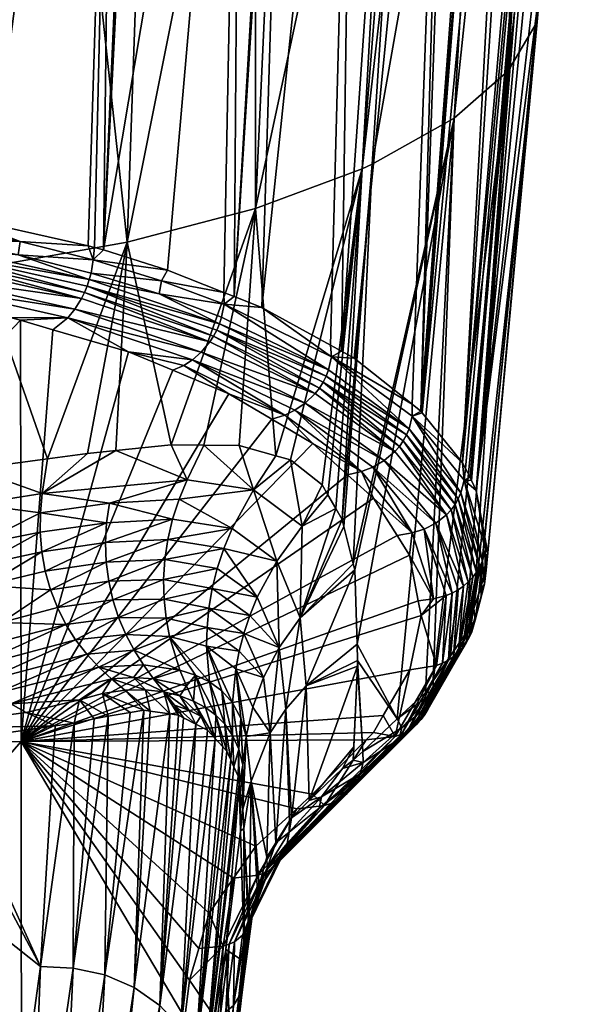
# Model space of a CAD drawing. Extents: x -0.11 to 0.11, y -0.2 to 0.019.
# Tile 39 of 162: x 0.01 to 0.024, y -0.174 to -0.149. Entities that reach past the tile are written whole.
import ezdxf

# ---------------------------------------------------------------- set-up
doc = ezdxf.new("R2010")
doc.units = 0
doc.layers.add('mesh', color=7, linetype='CONTINUOUS')

msp = doc.modelspace()

# ---------------------------------------------------------------- meshes
at = {"layer": 'mesh'}
mesh = msp.add_polyface(dxfattribs=at)
corners = [(0.017981, -0.157479, 0.041114), (0.020639, -0.134069, 0.032504), (0.018295, -0.157651, 0.040716), (0.019733, -0.158796, 0.038062), (0.019948, -0.158967, 0.037665), (0.021952, -0.133786, 0.029597), (0.019983, -0.159011, 0.037564), (0.022413, -0.133687, 0.028578), (0.02098, -0.160254, 0.034705), (0.023505, -0.133309, 0.024703), (0.021054, -0.16039, 0.034396), (0.021173, -0.160609, 0.0339), (0.021209, -0.160688, 0.033722), (0.023539, -0.133297, 0.02458), (0.022898, -0.148489, 0.02494), (0.021322, -0.160942, 0.033151), (0.023457, -0.142421, 0.022851), (0.022834, -0.149299, 0.022605), (0.021609, -0.162484, 0.029759), (0.015842, -0.153936, 0.00914), (0.019369, -0.137477, 0.005995), (0.016559, -0.138501, 0.003024), (0.018488, -0.152952, 0.011998), (0.020778, -0.151694, 0.015651), (0.021691, -0.136149, 0.009854), (0.018739, -0.152838, 0.012328), (0.01971, -0.137138, 0.006334), (0.019659, -0.137021, 0.006331), (0.015789, -0.13843, 0.002237), (0.022445, -0.135465, 0.011193), (0.019588, -0.136917, 0.006348), (0.015731, -0.138321, 0.002269), (0.016723, -0.134294, 0.003512), (0.014852, -0.137826, 0.003358), (0.018432, -0.136511, 0.007179), (0.018312, -0.134414, 0.036069), (0.019605, -0.134223, 0.034088), (0.017706, -0.157328, 0.041464), (0.016003, -0.156395, 0.043625), (0.016671, -0.134589, 0.037879), (0.020845, -0.134025, 0.032048), (0.021837, -0.133811, 0.029851), (0.022687, -0.133592, 0.027605), (0.023336, -0.133368, 0.025302), (0.023754, -0.133139, 0.022955), (0.02407, -0.132906, 0.020568), (0.024093, -0.133139, 0.018594), (0.023957, -0.133657, 0.017091), (0.024107, -0.132915, 0.019578), (0.023913, -0.133828, 0.016593), (0.02212, -0.150514, 0.019078), (0.019737, -0.137343, 0.006384), (0.022477, -0.135668, 0.01125), (0.023062, -0.134918, 0.013428), (0.015851, -0.138758, 0.002275), (0.015829, -0.138551, 0.00223), (0.022388, -0.135352, 0.011177), (0.019399, -0.136774, 0.006438), (0.015579, -0.138165, 0.002398), (0.022206, -0.135177, 0.011192), (0.022092, -0.135127, 0.011221), (0.020941, -0.134954, 0.0117)]
mesh.append_faces([[corners[k] for k in face] for face in [(0, 1, 2, 2), (3, 1, 4, 4), (3, 2, 1, 1), (5, 6, 4, 4), (7, 6, 5, 5), (7, 8, 6, 6), (8, 9, 10, 10), (9, 11, 10, 10), (9, 12, 11, 11), (13, 12, 9, 9), (14, 15, 16, 16), (17, 18, 14, 14), (16, 17, 14, 14), (19, 20, 21, 21), (22, 20, 19, 19), (23, 24, 25, 25), (26, 27, 28, 28), (29, 27, 26, 26), (27, 30, 31, 31), (32, 33, 34, 34), (0, 35, 36, 36), (37, 35, 0, 0), (38, 35, 37, 37), (38, 39, 35, 35), (0, 36, 1, 1), (4, 40, 41, 41), (4, 1, 40, 40), (5, 4, 41, 41), (42, 8, 7, 7), (8, 43, 9, 9), (42, 43, 8, 8), (44, 15, 13, 13), (44, 45, 15, 15), (16, 15, 45, 45), (46, 47, 17, 17), (16, 46, 17, 17), (48, 46, 16, 16), (17, 49, 50, 50), (47, 49, 17, 17), (22, 51, 20, 20), (25, 51, 22, 22), (25, 24, 51, 51), (23, 52, 24, 24), (50, 52, 23, 23), (50, 53, 52, 52), (49, 53, 50, 50), (51, 21, 20, 20), (54, 21, 51, 51), (24, 52, 51, 51), (51, 26, 55, 55), (52, 26, 51, 51), (52, 29, 26, 26), (29, 56, 27, 27), (56, 30, 27, 27), (30, 57, 58, 58), (56, 57, 30, 30), (56, 59, 57, 57), (59, 60, 57, 57), (34, 60, 61, 61), (34, 57, 60, 60), (33, 57, 34, 34), (33, 58, 57, 57)]])
mesh = msp.add_polyface(dxfattribs=at)
corners = [(0.020585, -0.16154, 0.034695), (0.0193, -0.159973, 0.038299), (0.019415, -0.159844, 0.038297), (0.017727, -0.15762, 0.041583), (0.018295, -0.157651, 0.040716), (0.019733, -0.158796, 0.038062), (0.017981, -0.157479, 0.041114), (0.019948, -0.158967, 0.037665), (0.01973, -0.159091, 0.03816), (0.019983, -0.159011, 0.037564), (0.021022, -0.160686, 0.034486), (0.021209, -0.160688, 0.033722), (0.021322, -0.160942, 0.033151), (0.021173, -0.160609, 0.0339), (0.021054, -0.16039, 0.034396), (0.02098, -0.160254, 0.034705), (0.020879, -0.161143, 0.034611), (0.019594, -0.15956, 0.038265), (0.019656, -0.159407, 0.038236), (0.017432, -0.158395, 0.041671), (0.017526, -0.15825, 0.041678), (0.020942, -0.160995, 0.034573), (0.021412, -0.162829, 0.03085), (0.020798, -0.161285, 0.034644), (0.020699, -0.161418, 0.034672), (0.019514, -0.159706, 0.038286), (0.021558, -0.162383, 0.030702), (0.021476, -0.162685, 0.030802), (0.018479, -0.160467, 0.038192), (0.018773, -0.161129, 0.036764), (0.018125, -0.160547, 0.038095), (0.019732, -0.161995, 0.034715), (0.01936, -0.162058, 0.034673), (0.01876, -0.160359, 0.038247), (0.020033, -0.1619, 0.034729), (0.020321, -0.161748, 0.034722), (0.019038, -0.160194, 0.038284), (0.016822, -0.158947, 0.041504), (0.017076, -0.158767, 0.041588), (0.017601, -0.158099, 0.041671), (0.017658, -0.157942, 0.041651), (0.023539, -0.133297, 0.02458), (0.022898, -0.148489, 0.02494), (0.021537, -0.1621, 0.030604), (0.021609, -0.162484, 0.029759), (0.018488, -0.152952, 0.011998), (0.017999, -0.161662, 0.015784), (0.018739, -0.152838, 0.012328), (0.017841, -0.16139, 0.015402), (0.017643, -0.161049, 0.014925), (0.020778, -0.151694, 0.015651), (0.018306, -0.162913, 0.016969), (0.018367, -0.16476, 0.018115), (0.018268, -0.162758, 0.016822), (0.01804, -0.161832, 0.015944), (0.020255, -0.16567, 0.023277), (0.02212, -0.150514, 0.019078), (0.019362, -0.166614, 0.021491), (0.020062, -0.165954, 0.022721), (0.021064, -0.164481, 0.025607), (0.021263, -0.163874, 0.02686), (0.020682, -0.165043, 0.024505), (0.021389, -0.163488, 0.027657), (0.022834, -0.149299, 0.022605), (0.021574, -0.162922, 0.028826)]
mesh.append_faces([[corners[k] for k in face] for face in [(0, 1, 2, 2), (3, 4, 5, 5), (3, 6, 4, 4), (7, 8, 5, 5), (7, 9, 8, 8), (10, 11, 12, 12), (10, 13, 11, 11), (10, 14, 13, 13), (15, 14, 10, 10), (16, 17, 18, 18), (19, 2, 1, 1), (19, 20, 2, 2), (8, 3, 5, 5), (8, 18, 3, 3), (21, 18, 8, 8), (21, 16, 18, 18), (22, 16, 21, 21), (8, 10, 21, 21), (8, 15, 10, 10), (9, 15, 8, 8), (23, 24, 25, 25), (26, 10, 12, 12), (26, 27, 10, 10), (23, 17, 16, 16), (25, 17, 23, 23), (28, 29, 30, 30), (31, 29, 28, 28), (31, 32, 29, 29), (33, 31, 28, 28), (34, 31, 33, 33), (33, 35, 34, 34), (33, 36, 35, 35), (37, 36, 33, 33), (1, 36, 38, 38), (0, 36, 1, 1), (0, 35, 36, 36), (2, 24, 0, 0), (2, 25, 24, 24), (20, 25, 2, 2), (20, 17, 25, 25), (39, 18, 17, 17), (40, 18, 39, 39), (40, 3, 18, 18), (41, 12, 11, 11), (42, 43, 12, 12), (44, 43, 42, 42), (45, 46, 47, 47), (45, 48, 46, 46), (49, 48, 45, 45), (50, 51, 52, 52), (50, 53, 51, 51), (47, 53, 50, 50), (47, 54, 53, 53), (46, 54, 47, 47), (50, 55, 56, 56), (57, 58, 50, 50), (56, 59, 60, 60), (56, 61, 59, 59), (55, 61, 56, 56), (60, 62, 63, 63), (63, 64, 44, 44), (62, 64, 63, 63), (63, 56, 60, 60)]])
mesh = msp.add_polyface(dxfattribs=at)
corners = [(0.015469, -0.134717, 0.039204), (0.015311, -0.15612, 0.044258), (0.015053, -0.156018, 0.044493), (0.001336, -0.135327, 0.045545), (0.001292, -0.153405, 0.050398), (-0.0002, -0.14434, 0.048096), (0.011843, -0.154902, 0.047043), (0.011692, -0.15486, 0.047139), (0.012305, -0.13496, 0.041719), (0.013662, -0.155466, 0.045765), (0.016578, -0.134599, 0.037981), (0.000742, -0.156031, 0.003056), (0.005252, -0.140514, -0.002824), (0.000776, -0.14069, -0.003335), (0.004999, -0.155844, 0.003597), (0.00558, -0.140291, -0.002824), (-0.0002, -0.140392, -0.003462), (-0.0002, -0.140518, -0.003484), (0.005565, -0.140166, -0.002804), (0.011027, -0.139622, -0.000882), (0.010999, -0.139499, -0.000867), (0.015829, -0.138551, 0.00223), (0.005544, -0.14005, -0.002754), (0.010958, -0.139386, -0.000824), (0.015789, -0.13843, 0.002237), (0.004027, -0.153586, 0.050004), (0.004017, -0.153864, 0.050133), (0.004994, -0.15365, 0.049864), (0.003991, -0.154194, 0.05017), (-0.0002, -0.153864, 0.050541), (-0.0002, -0.153689, 0.050507), (0.00439, -0.135279, 0.045051), (0.005086, -0.135268, 0.044939), (0.008791, -0.135146, 0.043662), (0.012066, -0.154965, 0.046902), (0.012956, -0.13491, 0.041202), (0.008104, -0.154077, 0.048902), (0.008296, -0.154104, 0.048843), (0.008972, -0.135136, 0.043561), (0.013099, -0.134899, 0.041088), (0.016671, -0.134589, 0.037879), (0.016003, -0.156395, 0.043625), (0.015842, -0.153936, 0.00914), (0.016559, -0.138501, 0.003024), (0.015851, -0.138758, 0.002275), (0.012658, -0.154768, 0.006722), (0.013197, -0.139351, 0.000555), (0.011043, -0.139831, -0.000841), (0.009011, -0.155415, 0.004844), (0.005588, -0.140501, -0.002786), (0.009416, -0.140031, -0.001421), (-0.0002, -0.140728, -0.003447), (-0.0002, -0.140276, -0.003409), (0.00549, -0.139878, -0.002577), (0.010852, -0.13922, -0.000665), (-0.0002, -0.140102, -0.003226), (0.00536, -0.139448, -0.001352), (0, -0.13966, -0.001968)]
mesh.append_faces([[corners[k] for k in face] for face in [(0, 1, 2, 2), (3, 4, 5, 5), (6, 7, 8, 8), (2, 9, 0, 0), (0, 10, 1, 1), (11, 12, 13, 13), (14, 12, 11, 11), (15, 16, 17, 17), (15, 18, 16, 16), (19, 18, 15, 15), (19, 20, 18, 18), (21, 20, 19, 19), (20, 22, 18, 18), (20, 23, 22, 22), (24, 23, 20, 20), (4, 25, 26, 26), (26, 25, 27, 27), (28, 29, 30, 30), (30, 4, 26, 26), (31, 4, 3, 3), (31, 25, 4, 4), (32, 25, 31, 31), (32, 33, 25, 25), (8, 34, 6, 6), (8, 35, 34, 34), (33, 27, 25, 25), (33, 36, 27, 27), (33, 37, 36, 36), (38, 37, 33, 33), (8, 37, 38, 38), (8, 7, 37, 37), (39, 34, 35, 35), (0, 34, 39, 39), (0, 9, 34, 34), (1, 40, 41, 41), (1, 10, 40, 40), (42, 43, 44, 44), (45, 44, 46, 46), (45, 42, 44, 44), (45, 47, 48, 48), (46, 47, 45, 45), (14, 49, 12, 12), (48, 49, 14, 14), (48, 50, 49, 49), (47, 50, 48, 48), (13, 49, 51, 51), (12, 49, 13, 13), (49, 50, 47, 47), (49, 17, 51, 51), (49, 15, 17, 17), (47, 15, 49, 49), (47, 19, 15, 15), (44, 19, 47, 47), (18, 52, 16, 16), (18, 22, 52, 52), (22, 53, 52, 52), (23, 53, 22, 22), (23, 54, 53, 53), (53, 55, 52, 52), (56, 53, 54, 54), (57, 53, 56, 56), (57, 55, 53, 53)]])
mesh = msp.add_polyface(dxfattribs=at)
corners = [(0.010028, -0.167175, 0.02554), (0.019884, -0.163682, 0.031102), (0.019953, -0.164046, 0.030311), (0.019669, -0.162547, 0.033572), (0.01936, -0.162058, 0.034673), (0.018773, -0.161129, 0.036764), (0.018125, -0.160547, 0.038095), (0.017263, -0.159773, 0.039868), (0.019732, -0.161995, 0.034715), (0.020265, -0.163633, 0.031097), (0.019362, -0.166614, 0.021491), (0.018367, -0.16476, 0.018115), (0.01838, -0.165159, 0.018362), (0.020778, -0.151694, 0.015651), (0.017105, -0.165795, 0.016328), (0.018374, -0.165306, 0.018435), (0.018306, -0.162913, 0.016969), (0.016955, -0.164105, 0.015265), (0.01804, -0.161832, 0.015944), (0.017999, -0.161662, 0.015784), (0.018268, -0.162758, 0.016822), (0.01527, -0.166211, 0.010647), (0.015353, -0.165368, 0.011525), (0.01463, -0.164806, 0.01051), (0.015551, -0.16449, 0.012354), (0.015436, -0.164933, 0.011947), (0.016046, -0.165584, 0.013435), (0.01464, -0.164341, 0.010835), (0.014685, -0.163863, 0.011141), (0.013623, -0.16411, 0.009769), (0.013573, -0.16364, 0.009988), (0.0147, -0.165689, 0.009814), (0.015008, -0.165913, 0.010233), (0.013709, -0.164562, 0.009527), (0.014352, -0.165523, 0.009397), (0.013308, -0.165613, 0.007942), (0.014128, -0.165794, 0.008699), (0.013966, -0.165402, 0.008987), (0.016594, -0.16637, 0.015326), (0.016434, -0.164839, 0.014379), (0.016374, -0.162692, 0.013802), (0.013665, -0.162153, 0.010469), (0.015262, -0.161885, 0.012123), (0.013784, -0.161651, 0.010566), (0.015056, -0.16238, 0.011917), (0.015887, -0.16359, 0.013118), (0.015701, -0.164041, 0.012745), (0.013561, -0.163153, 0.010179), (0.014891, -0.162878, 0.011684), (0.013591, -0.162656, 0.01034), (0.014768, -0.163374, 0.011425), (0.015791, -0.160921, 0.012458), (0.017002, -0.161823, 0.014404), (0.017841, -0.16139, 0.015402), (0.016204, -0.166961, 0.01428), (0.019675, -0.16539, 0.027509)]
mesh.append_faces([[corners[k] for k in face] for face in [(0, 1, 2, 2), (0, 3, 1, 1), (4, 3, 0, 0), (0, 5, 4, 4), (0, 6, 5, 5), (7, 6, 0, 0), (8, 3, 4, 4), (9, 3, 8, 8), (10, 11, 12, 12), (13, 11, 10, 10), (12, 14, 15, 15), (14, 16, 17, 17), (14, 11, 16, 16), (12, 11, 14, 14), (17, 18, 19, 19), (17, 20, 18, 18), (16, 20, 17, 17), (21, 22, 23, 23), (24, 25, 26, 26), (24, 27, 25, 25), (28, 27, 24, 24), (28, 29, 27, 27), (30, 29, 28, 28), (23, 31, 32, 32), (33, 31, 23, 23), (33, 34, 31, 31), (35, 36, 37, 37), (34, 37, 36, 36), (33, 37, 34, 34), (25, 22, 26, 26), (25, 23, 22, 22), (27, 23, 25, 25), (27, 33, 23, 23), (29, 33, 27, 27), (17, 38, 14, 14), (17, 39, 38, 38), (40, 39, 17, 17), (41, 42, 43, 43), (44, 42, 41, 41), (44, 40, 42, 42), (45, 40, 44, 44), (45, 39, 40, 40), (46, 39, 45, 45), (47, 48, 49, 49), (50, 48, 47, 47), (45, 50, 46, 46), (45, 48, 50, 50), (44, 48, 45, 45), (44, 49, 48, 48), (41, 49, 44, 44), (40, 51, 42, 42), (17, 52, 40, 40), (17, 53, 52, 52), (19, 53, 17, 17), (30, 50, 47, 47), (28, 50, 30, 30), (28, 46, 50, 50), (24, 46, 28, 28), (24, 39, 46, 46), (26, 39, 24, 24), (26, 54, 39, 39), (0, 2, 55, 55)]])
mesh = msp.add_polyface(dxfattribs=at)
corners = [(0.021322, -0.160942, 0.033151), (0.021537, -0.1621, 0.030604), (0.021558, -0.162383, 0.030702), (0.021295, -0.164157, 0.026957), (0.021263, -0.163874, 0.02686), (0.021064, -0.164481, 0.025607), (0.021389, -0.163488, 0.027657), (0.021528, -0.163263, 0.028815), (0.021574, -0.162922, 0.028826), (0.021609, -0.162484, 0.029759), (0.020682, -0.165043, 0.024505), (0.020255, -0.16567, 0.023277), (0.020261, -0.165951, 0.023388), (0.021151, -0.164591, 0.027127), (0.021214, -0.164451, 0.027072), (0.020123, -0.166376, 0.023581), (0.021445, -0.163561, 0.028922), (0.021412, -0.162829, 0.03085), (0.021476, -0.162685, 0.030802), (0.020942, -0.160995, 0.034573), (0.021022, -0.160686, 0.034486), (0.020798, -0.161285, 0.034644), (0.021237, -0.163094, 0.030936), (0.020699, -0.161418, 0.034672), (0.021333, -0.162966, 0.030894), (0.020984, -0.164848, 0.027231), (0.021075, -0.164724, 0.02718), (0.01996, -0.166627, 0.023697), (0.020048, -0.166506, 0.023641), (0.021128, -0.163211, 0.030973), (0.02088, -0.164962, 0.027278), (0.019859, -0.166737, 0.023749), (0.020184, -0.166239, 0.023518), (0.020879, -0.161143, 0.034611), (0.020265, -0.163633, 0.031097), (0.019884, -0.163682, 0.031102), (0.019669, -0.162547, 0.033572), (0.019953, -0.164046, 0.030311), (0.020033, -0.1619, 0.034729), (0.019732, -0.161995, 0.034715), (0.020579, -0.16355, 0.031076), (0.020338, -0.165283, 0.027426), (0.02049, -0.165225, 0.027396), (0.020729, -0.163486, 0.031058), (0.020321, -0.161748, 0.034722), (0.020633, -0.165151, 0.027361), (0.020872, -0.163409, 0.031034), (0.021005, -0.163316, 0.031006), (0.020585, -0.16154, 0.034695), (0.020763, -0.165063, 0.027321), (0.019743, -0.166836, 0.023798), (0.020778, -0.151694, 0.015651), (0.020062, -0.165954, 0.022721), (0.019675, -0.16539, 0.027509)]
mesh.append_faces([[corners[k] for k in face] for face in [(0, 1, 2, 2), (3, 4, 5, 5), (3, 6, 4, 4), (7, 6, 3, 3), (7, 8, 6, 6), (2, 8, 7, 7), (2, 9, 8, 8), (1, 9, 2, 2), (10, 11, 12, 12), (13, 14, 15, 15), (13, 16, 14, 14), (17, 16, 13, 13), (17, 18, 16, 16), (19, 18, 17, 17), (19, 20, 18, 18), (21, 22, 23, 23), (24, 22, 21, 21), (24, 25, 22, 22), (26, 25, 24, 24), (26, 27, 25, 25), (28, 27, 26, 26), (22, 29, 23, 23), (22, 30, 29, 29), (25, 30, 22, 22), (25, 31, 30, 30), (3, 12, 32, 32), (3, 10, 12, 12), (5, 10, 3, 3), (7, 18, 2, 2), (7, 16, 18, 18), (3, 16, 7, 7), (3, 14, 16, 16), (32, 14, 3, 3), (32, 15, 14, 14), (26, 13, 28, 28), (26, 17, 13, 13), (24, 17, 26, 26), (24, 33, 17, 17), (21, 33, 24, 24), (34, 35, 36, 36), (37, 35, 34, 34), (38, 34, 39, 39), (40, 34, 38, 38), (40, 37, 34, 34), (41, 37, 40, 40), (40, 42, 41, 41), (40, 43, 42, 42), (38, 43, 40, 40), (38, 44, 43, 43), (43, 45, 42, 42), (43, 46, 45, 45), (44, 46, 43, 43), (47, 44, 48, 48), (47, 46, 44, 44), (49, 46, 47, 47), (49, 45, 46, 46), (50, 45, 49, 49), (47, 30, 49, 49), (47, 29, 30, 30), (48, 29, 47, 47), (48, 23, 29, 29), (51, 52, 11, 11), (41, 53, 37, 37)]])
mesh = msp.add_polyface(dxfattribs=at)
corners = [(0.010028, -0.167175, 0.02554), (0.016249, -0.15917, 0.04125), (0.017263, -0.159773, 0.039868), (0.01518, -0.158535, 0.042709), (0.017322, -0.158531, 0.041652), (0.014708, -0.157248, 0.044622), (0.014804, -0.157105, 0.044661), (0.015066, -0.15631, 0.044618), (0.015053, -0.156018, 0.044493), (0.015311, -0.15612, 0.044258), (0.013508, -0.15573, 0.045947), (0.013662, -0.155466, 0.045765), (0.016003, -0.156395, 0.043625), (0.017706, -0.157328, 0.041464), (0.017727, -0.15762, 0.041583), (0.017981, -0.157479, 0.041114), (0.011598, -0.15602, 0.047134), (0.014887, -0.156955, 0.044684), (0.011664, -0.155864, 0.047171), (0.014953, -0.156798, 0.04469), (0.017432, -0.158395, 0.041671), (0.0193, -0.159973, 0.038299), (0.013449, -0.156059, 0.046005), (0.015003, -0.156638, 0.044679), (0.017526, -0.15825, 0.041678), (0.017601, -0.158099, 0.041671), (0.017658, -0.157942, 0.041651), (0.016569, -0.15907, 0.041404), (0.018479, -0.160467, 0.038192), (0.018125, -0.160547, 0.038095), (0.014061, -0.157837, 0.044237), (0.013792, -0.157955, 0.044031), (0.014276, -0.157697, 0.044382), (0.016822, -0.158947, 0.041504), (0.01876, -0.160359, 0.038247), (0.017076, -0.158767, 0.041588), (0.019038, -0.160194, 0.038284), (0.014494, -0.1575, 0.044512), (0.019594, -0.15956, 0.038265), (0.018488, -0.152952, 0.011998), (0.017495, -0.160795, 0.014568), (0.017643, -0.161049, 0.014925), (0.016712, -0.160182, 0.013204), (0.016348, -0.16008, 0.012732), (0.015842, -0.153936, 0.00914), (0.015436, -0.159824, 0.011553), (0.01456, -0.159814, 0.010713), (0.01375, -0.159805, 0.009936), (0.017841, -0.16139, 0.015402), (0.017002, -0.161823, 0.014404), (0.015791, -0.160921, 0.012458), (0.014145, -0.160671, 0.010665), (0.013945, -0.161156, 0.01063), (0.015262, -0.161885, 0.012123), (0.013784, -0.161651, 0.010566), (0.016374, -0.162692, 0.013802)]
mesh.append_faces([[corners[k] for k in face] for face in [(0, 1, 2, 2), (0, 3, 1, 1), (4, 5, 6, 6), (7, 8, 9, 9), (10, 8, 7, 7), (10, 11, 8, 8), (12, 13, 14, 14), (13, 15, 14, 14), (16, 6, 5, 5), (17, 18, 19, 19), (20, 6, 17, 17), (20, 4, 6, 6), (21, 4, 20, 20), (22, 23, 19, 19), (17, 24, 20, 20), (17, 25, 24, 24), (19, 25, 17, 17), (19, 26, 25, 25), (23, 26, 19, 19), (23, 7, 26, 26), (22, 7, 23, 23), (22, 10, 7, 7), (2, 27, 28, 28), (28, 29, 2, 2), (30, 3, 31, 31), (27, 3, 30, 30), (27, 1, 3, 3), (2, 1, 27, 27), (32, 27, 30, 30), (33, 27, 32, 32), (33, 28, 27, 27), (34, 28, 33, 33), (33, 35, 36, 36), (32, 35, 33, 33), (32, 37, 35, 35), (4, 37, 5, 5), (4, 35, 37, 37), (21, 35, 4, 4), (25, 38, 24, 24), (7, 14, 26, 26), (7, 12, 14, 14), (9, 12, 7, 7), (39, 40, 41, 41), (39, 42, 40, 40), (39, 43, 42, 42), (44, 43, 39, 39), (44, 45, 43, 43), (46, 45, 44, 44), (47, 46, 44, 44), (48, 41, 49, 49), (42, 43, 50, 50), (49, 42, 50, 50), (49, 40, 42, 42), (41, 40, 49, 49), (51, 46, 47, 47), (50, 46, 51, 51), (50, 45, 46, 46), (43, 45, 50, 50), (51, 52, 50, 50), (53, 52, 54, 54), (53, 50, 52, 52), (55, 49, 50, 50)]])
mesh = msp.add_polyface(dxfattribs=at)
corners = [(0.010028, -0.167175, 0.02554), (0.012689, -0.157495, 0.045081), (0.013792, -0.157955, 0.044031), (0.010807, -0.156946, 0.046321), (0.007968, -0.155038, 0.049015), (0.008005, -0.154875, 0.049039), (0.011717, -0.155703, 0.047187), (0.011814, -0.15521, 0.047129), (0.011692, -0.15486, 0.047139), (0.011843, -0.154902, 0.047043), (0.009998, -0.154757, 0.04815), (0.013662, -0.155466, 0.045765), (0.013508, -0.15573, 0.045947), (0.009948, -0.155087, 0.048199), (0.011759, -0.155539, 0.047183), (0.013449, -0.156059, 0.046005), (0.011598, -0.15602, 0.047134), (0.014708, -0.157248, 0.044622), (0.011522, -0.156169, 0.047079), (0.011664, -0.155864, 0.047171), (0.014804, -0.157105, 0.044661), (0.014887, -0.156955, 0.044684), (0.007923, -0.155198, 0.04897), (0.007872, -0.155352, 0.048906), (0.014953, -0.156798, 0.04469), (0.008036, -0.154709, 0.049041), (0.00808, -0.154378, 0.048996), (0.009755, -0.15664, 0.047014), (0.011185, -0.156649, 0.046763), (0.010004, -0.156712, 0.04685), (0.007647, -0.155859, 0.048536), (0.007394, -0.156187, 0.048028), (0.014276, -0.157697, 0.044382), (0.014061, -0.157837, 0.044237), (0.014494, -0.1575, 0.044512), (0.011355, -0.156436, 0.046932), (0.007761, -0.155631, 0.048736), (0.009011, -0.155415, 0.004844), (0.008822, -0.160401, 0.00702), (0.010675, -0.160154, 0.007951), (0.00866, -0.160423, 0.006939), (0.012658, -0.154768, 0.006722), (0.012374, -0.159948, 0.008954), (0.01375, -0.159805, 0.009936), (0.011669, -0.160021, 0.008451), (0.015842, -0.153936, 0.00914), (0.010544, -0.161017, 0.008155), (0.014145, -0.160671, 0.010665), (0.008865, -0.161283, 0.007372), (0.012218, -0.161258, 0.009277), (0.013945, -0.161156, 0.01063), (0.010502, -0.161492, 0.00825), (0.012066, -0.154965, 0.046902), (0.008296, -0.154104, 0.048843)]
mesh.append_faces([[corners[k] for k in face] for face in [(0, 1, 2, 2), (0, 3, 1, 1), (4, 5, 6, 6), (7, 8, 9, 9), (10, 8, 7, 7), (7, 11, 12, 12), (13, 6, 5, 5), (14, 6, 13, 13), (14, 15, 6, 6), (16, 17, 18, 18), (19, 20, 16, 16), (21, 20, 19, 19), (22, 18, 23, 23), (22, 16, 18, 18), (4, 16, 22, 22), (4, 19, 16, 16), (6, 19, 4, 4), (6, 24, 19, 19), (15, 24, 6, 6), (14, 12, 15, 15), (14, 7, 12, 12), (13, 7, 14, 14), (13, 10, 7, 7), (25, 10, 13, 13), (25, 26, 10, 10), (27, 28, 29, 29), (27, 30, 28, 28), (31, 30, 27, 27), (28, 3, 29, 29), (28, 1, 3, 3), (32, 1, 28, 28), (33, 2, 1, 1), (32, 33, 1, 1), (28, 34, 32, 32), (28, 35, 34, 34), (30, 35, 28, 28), (30, 36, 35, 35), (18, 36, 23, 23), (18, 35, 36, 36), (17, 35, 18, 18), (17, 34, 35, 35), (37, 38, 39, 39), (37, 40, 38, 38), (41, 42, 43, 43), (41, 44, 42, 42), (39, 44, 41, 41), (43, 45, 41, 41), (41, 37, 39, 39), (46, 42, 44, 44), (47, 42, 46, 46), (47, 43, 42, 42), (48, 38, 40, 40), (46, 38, 48, 48), (46, 39, 38, 38), (44, 39, 46, 46), (47, 49, 50, 50), (46, 49, 47, 47), (46, 51, 49, 49), (48, 51, 46, 46), (7, 9, 52, 52), (10, 53, 8, 8), (26, 53, 10, 10), (7, 52, 11, 11)]])
mesh = msp.add_polyface(dxfattribs=at)
corners = [(-0.0002, -0.16743, 0.025658), (0.010004, -0.156712, 0.04685), (0.010028, -0.167175, 0.02554), (0.009755, -0.15664, 0.047014), (0.003676, -0.155715, 0.049083), (0.006553, -0.156026, 0.04839), (0.004533, -0.161862, 0.006096), (0.002096, -0.16201, 0.005746), (0.002113, -0.162549, 0.005856), (0.002491, -0.165083, 0.00545), (0.005283, -0.164948, 0.005936), (0.005079, -0.164495, 0.006088), (0.005771, -0.165739, 0.005531), (0.007309, -0.161527, 0.006804), (0.005352, -0.160804, 0.005897), (0.005868, -0.16172, 0.006392), (0.002487, -0.161013, 0.005413), (0.006342, -0.166376, 0.005006), (0.008713, -0.165359, 0.006475), (0.002762, -0.165903, 0.00498), (-0.0002, -0.165466, 0.005105), (0.0077, -0.163619, 0.007001), (0.007424, -0.162579, 0.007008), (0.006, -0.162796, 0.006586), (0.00892, -0.16229, 0.007568), (0.009533, -0.164222, 0.007413), (0.008137, -0.164563, 0.006813), (0.008409, -0.164981, 0.006661), (0.004578, -0.162406, 0.006216), (0.002149, -0.163091, 0.005894), (0.004891, -0.160838, 0.005819), (0.004904, -0.164008, 0.006199), (0.002282, -0.164138, 0.005771), (0.007899, -0.164107, 0.006928), (0.006279, -0.163844, 0.006549), (0.004762, -0.163491, 0.006263), (0.002205, -0.163624, 0.005862), (0.008865, -0.161283, 0.007372), (0.004653, -0.162954, 0.006272), (0.009009, -0.162798, 0.007595), (0.009141, -0.163295, 0.007577), (-0.0002, -0.161986, 0.005592), (-0.0002, -0.162252, 0.005687), (0.002273, -0.161023, 0.005391), (-0.0002, -0.162473, 0.005707), (-0.0002, -0.162977, 0.005751), (-0.0002, -0.163217, 0.005772), (-0.0002, -0.163475, 0.005731), (-0.0002, -0.163974, 0.00565), (-0.0002, -0.164292, 0.005599), (-0.0002, -0.164928, 0.005331), (-0.0002, -0.165804, 0.00485)]
mesh.append_faces([[corners[k] for k in face] for face in [(0, 1, 2, 2), (3, 1, 0, 0), (4, 5, 0, 0), (6, 7, 8, 8), (9, 10, 11, 11), (9, 12, 10, 10), (13, 14, 15, 15), (6, 16, 7, 7), (12, 17, 18, 18), (9, 19, 12, 12), (9, 20, 19, 19), (21, 22, 23, 23), (21, 24, 22, 22), (25, 26, 27, 27), (28, 8, 29, 29), (28, 6, 8, 8), (15, 6, 28, 28), (15, 30, 6, 6), (9, 31, 32, 32), (11, 31, 9, 9), (27, 12, 18, 18), (26, 12, 27, 27), (26, 10, 12, 12), (33, 10, 26, 26), (33, 11, 10, 10), (34, 11, 33, 33), (34, 31, 11, 11), (35, 31, 34, 34), (35, 32, 31, 31), (36, 32, 35, 35), (13, 24, 37, 37), (13, 22, 24, 24), (15, 22, 13, 13), (15, 23, 22, 22), (28, 23, 15, 15), (28, 38, 23, 23), (29, 38, 28, 28), (39, 24, 21, 21), (36, 38, 29, 29), (35, 38, 36, 36), (35, 23, 38, 38), (34, 23, 35, 35), (34, 21, 23, 23), (33, 21, 34, 34), (33, 40, 21, 21), (25, 40, 33, 33), (7, 41, 42, 42), (7, 43, 41, 41), (8, 44, 45, 45), (7, 44, 8, 8), (42, 44, 7, 7), (29, 46, 47, 47), (36, 47, 48, 48), (32, 49, 50, 50), (48, 49, 32, 32), (51, 19, 20, 20), (50, 20, 9, 9), (29, 45, 46, 46), (29, 8, 45, 45), (9, 32, 50, 50), (36, 48, 32, 32), (36, 29, 47, 47)]])
mesh = msp.add_polyface(dxfattribs=at)
corners = [(0.013792, -0.157955, 0.044031), (0.01518, -0.158535, 0.042709), (0.010028, -0.167175, 0.02554), (0.010004, -0.156712, 0.04685), (0.010807, -0.156946, 0.046321), (0.013573, -0.16364, 0.009988), (0.012445, -0.164096, 0.008816), (0.013623, -0.16411, 0.009769), (0.012302, -0.163655, 0.008978), (0.011133, -0.164264, 0.007986), (0.010923, -0.163848, 0.008124), (0.009533, -0.164222, 0.007413), (0.012814, -0.165586, 0.007558), (0.013059, -0.165268, 0.008185), (0.01195, -0.165326, 0.007409), (0.013308, -0.165613, 0.007942), (0.013568, -0.165943, 0.00769), (0.009398, -0.165985, 0.006011), (0.011651, -0.165003, 0.007625), (0.009045, -0.165693, 0.006257), (0.012828, -0.164902, 0.008415), (0.013966, -0.165402, 0.008987), (0.013709, -0.164562, 0.009527), (0.012622, -0.164512, 0.008627), (0.011377, -0.16465, 0.007818), (0.008713, -0.165359, 0.006475), (0.012269, -0.165621, 0.007175), (0.009769, -0.166237, 0.005735), (0.008409, -0.164981, 0.006661), (0.007899, -0.164107, 0.006928), (0.008137, -0.164563, 0.006813), (0.008865, -0.161283, 0.007372), (0.00892, -0.16229, 0.007568), (0.010502, -0.161492, 0.00825), (0.010539, -0.162462, 0.008322), (0.010499, -0.161977, 0.008307), (0.009009, -0.162798, 0.007595), (0.012146, -0.161743, 0.009291), (0.012119, -0.162232, 0.009268), (0.013784, -0.161651, 0.010566), (0.013665, -0.162153, 0.010469), (0.010753, -0.163406, 0.008228), (0.010624, -0.162941, 0.008295), (0.009141, -0.163295, 0.007577), (0.012136, -0.162718, 0.009207), (0.012198, -0.163195, 0.00911), (0.013591, -0.162656, 0.01034), (0.013561, -0.163153, 0.010179), (0.0077, -0.163619, 0.007001), (0.012218, -0.161258, 0.009277), (0.013945, -0.161156, 0.01063)]
mesh.append_faces([[corners[k] for k in face] for face in [(0, 1, 2, 2), (3, 4, 2, 2), (5, 6, 7, 7), (8, 6, 5, 5), (8, 9, 6, 6), (10, 9, 8, 8), (10, 11, 9, 9), (12, 13, 14, 14), (12, 15, 13, 13), (16, 15, 12, 12), (17, 18, 19, 19), (14, 18, 17, 17), (14, 20, 18, 18), (13, 20, 14, 14), (13, 21, 20, 20), (15, 21, 13, 13), (22, 20, 21, 21), (23, 20, 22, 22), (23, 18, 20, 20), (24, 18, 23, 23), (24, 19, 18, 18), (25, 19, 24, 24), (14, 26, 12, 12), (14, 27, 26, 26), (11, 28, 9, 9), (29, 30, 11, 11), (7, 23, 22, 22), (6, 23, 7, 7), (6, 24, 23, 23), (9, 24, 6, 6), (9, 25, 24, 24), (28, 25, 9, 9), (31, 32, 33, 33), (34, 35, 36, 36), (34, 37, 35, 35), (38, 37, 34, 34), (38, 39, 37, 37), (40, 39, 38, 38), (41, 42, 43, 43), (41, 44, 42, 42), (45, 44, 41, 41), (45, 46, 44, 44), (47, 46, 45, 45), (40, 44, 46, 46), (38, 44, 40, 40), (38, 42, 44, 44), (34, 42, 38, 38), (34, 43, 42, 42), (36, 43, 34, 34), (36, 48, 43, 43), (35, 32, 36, 36), (35, 33, 32, 32), (37, 33, 35, 35), (37, 49, 33, 33), (39, 49, 37, 37), (39, 50, 49, 49), (11, 41, 43, 43), (10, 41, 11, 11), (10, 45, 41, 41), (8, 45, 10, 10), (8, 47, 45, 45), (5, 47, 8, 8)]])
mesh = msp.add_polyface(dxfattribs=at)
corners = [(0.010028, -0.167175, 0.02554), (0.018777, -0.166946, 0.024416), (0.018592, -0.167133, 0.024061), (0.019017, -0.16653, 0.025243), (0.019313, -0.167046, 0.023925), (0.017553, -0.168765, 0.020701), (0.017261, -0.168484, 0.021509), (0.018004, -0.167841, 0.019212), (0.017478, -0.168544, 0.018557), (0.018513, -0.167696, 0.020113), (0.019474, -0.166834, 0.021707), (0.018507, -0.16742, 0.019989), (0.019362, -0.166614, 0.021491), (0.020261, -0.165951, 0.023388), (0.020062, -0.165954, 0.022721), (0.020255, -0.16567, 0.023277), (0.020048, -0.166506, 0.023641), (0.018222, -0.168358, 0.020451), (0.01996, -0.166627, 0.023697), (0.01831, -0.168239, 0.020391), (0.019859, -0.166737, 0.023749), (0.020984, -0.164848, 0.027231), (0.018119, -0.168467, 0.020507), (0.0194, -0.167119, 0.021844), (0.018443, -0.167977, 0.020257), (0.020184, -0.166239, 0.023518), (0.020123, -0.166376, 0.023581), (0.018384, -0.168112, 0.020326), (0.021151, -0.164591, 0.027127), (0.019469, -0.166991, 0.023886), (0.017717, -0.168714, 0.020657), (0.020338, -0.165283, 0.027426), (0.02049, -0.165225, 0.027396), (0.019613, -0.166921, 0.023844), (0.017866, -0.168646, 0.020609), (0.020633, -0.165151, 0.027361), (0.019743, -0.166836, 0.023798), (0.018001, -0.168563, 0.02056), (0.020763, -0.165063, 0.027321), (0.02088, -0.164962, 0.027278), (0.01838, -0.165159, 0.018362), (0.018374, -0.165306, 0.018435), (0.016204, -0.166961, 0.01428), (0.016594, -0.16637, 0.015326), (0.016434, -0.164839, 0.014379), (0.016348, -0.169689, 0.015659), (0.018282, -0.167302, 0.019419), (0.017178, -0.16864, 0.017701), (0.017105, -0.165795, 0.016328), (0.015353, -0.165368, 0.011525), (0.01578, -0.166323, 0.012445), (0.016046, -0.165584, 0.013435), (0.015733, -0.16816, 0.012106), (0.015615, -0.167049, 0.011424), (0.015476, -0.166591, 0.011047), (0.01553, -0.167763, 0.010387), (0.016738, -0.169066, 0.016895), (0.019675, -0.16539, 0.027509), (0.018265, -0.167639, 0.019583), (0.016691, -0.169141, 0.016747)]
mesh.append_faces([[corners[k] for k in face] for face in [(0, 1, 2, 2), (0, 3, 1, 1), (4, 2, 1, 1), (5, 2, 4, 4), (5, 6, 2, 2), (1, 3, 4, 4), (7, 8, 9, 9), (10, 11, 9, 9), (10, 12, 11, 11), (13, 12, 10, 10), (13, 14, 12, 12), (15, 14, 13, 13), (16, 17, 18, 18), (19, 17, 16, 16), (18, 20, 21, 21), (18, 22, 20, 20), (17, 22, 18, 18), (23, 9, 24, 24), (23, 10, 9, 9), (25, 10, 23, 23), (25, 13, 10, 10), (23, 26, 25, 25), (23, 27, 26, 26), (24, 27, 23, 23), (19, 26, 27, 27), (16, 26, 19, 19), (16, 28, 26, 26), (4, 29, 30, 30), (31, 29, 4, 4), (31, 32, 29, 29), (29, 33, 34, 34), (32, 33, 29, 29), (32, 35, 33, 33), (36, 33, 35, 35), (37, 33, 36, 36), (37, 34, 33, 33), (36, 22, 37, 37), (36, 20, 22, 22), (38, 20, 36, 36), (38, 39, 20, 20), (11, 40, 41, 41), (12, 40, 11, 11), (42, 43, 44, 44), (45, 43, 42, 42), (46, 47, 7, 7), (41, 47, 46, 46), (41, 48, 47, 47), (49, 50, 51, 51), (52, 42, 53, 53), (54, 55, 53, 53), (48, 56, 47, 47), (48, 43, 56, 56), (50, 42, 51, 51), (50, 53, 42, 42), (49, 53, 50, 50), (4, 57, 31, 31), (4, 3, 57, 57), (7, 9, 58, 58), (9, 11, 58, 58), (58, 41, 46, 46), (11, 41, 58, 58), (45, 59, 43, 43), (46, 7, 58, 58)]])
mesh = msp.add_polyface(dxfattribs=at)
corners = [(0.010028, -0.167175, 0.02554), (0.016867, -0.168845, 0.020833), (0.015848, -0.169777, 0.019084), (0.017261, -0.168484, 0.021509), (0.018592, -0.167133, 0.024061), (0.015043, -0.172258, 0.013841), (0.015299, -0.170565, 0.017527), (0.015902, -0.170492, 0.017416), (0.014689, -0.171441, 0.015795), (0.013832, -0.166268, 0.007436), (0.01393, -0.16652, 0.007081), (0.014053, -0.166583, 0.007213), (0.013568, -0.165943, 0.00769), (0.014858, -0.166519, 0.009082), (0.015133, -0.167412, 0.008519), (0.015084, -0.166746, 0.009416), (0.015035, -0.167307, 0.008385), (0.01553, -0.167763, 0.010387), (0.015438, -0.16823, 0.009233), (0.015471, -0.168455, 0.009389), (0.015427, -0.167361, 0.01007), (0.01541, -0.168035, 0.009098), (0.015307, -0.167805, 0.008884), (0.015476, -0.166591, 0.011047), (0.01463, -0.164806, 0.01051), (0.015008, -0.165913, 0.010233), (0.01527, -0.166211, 0.010647), (0.015276, -0.167024, 0.009746), (0.0147, -0.165689, 0.009814), (0.014352, -0.165523, 0.009397), (0.014599, -0.166331, 0.008746), (0.014303, -0.166173, 0.008404), (0.014186, -0.166394, 0.007783), (0.013963, -0.166043, 0.008053), (0.014485, -0.166548, 0.008108), (0.014128, -0.165794, 0.008699), (0.015353, -0.165368, 0.011525), (0.015615, -0.167049, 0.011424), (0.01547, -0.169398, 0.008485), (0.015574, -0.172643, 0.009489), (0.015553, -0.169332, 0.009944), (0.015107, -0.172341, 0.002139), (0.014562, -0.175674, -0.006852), (0.014359, -0.174952, -0.00712), (0.01347, -0.173728, -0.007583), (0.019675, -0.16539, 0.027509), (0.019017, -0.16653, 0.025243), (0.014651, -0.166892, 0.007855), (0.014365, -0.166744, 0.007547), (0.014845, -0.167102, 0.008123), (0.01523, -0.167631, 0.008723), (0.015529, -0.168852, 0.009665), (0.013712, -0.166488, 0.006885), (0.013988, -0.174293, -0.007367)]
mesh.append_faces([[corners[k] for k in face] for face in [(0, 1, 2, 2), (0, 3, 1, 1), (4, 3, 0, 0), (5, 6, 7, 7), (5, 8, 6, 6), (9, 10, 11, 11), (9, 12, 10, 10), (13, 14, 15, 15), (13, 16, 14, 14), (17, 18, 19, 19), (20, 18, 17, 17), (20, 21, 18, 18), (22, 21, 20, 20), (23, 20, 17, 17), (24, 25, 26, 26), (25, 27, 26, 26), (25, 15, 27, 27), (28, 15, 25, 25), (28, 13, 15, 15), (29, 13, 28, 28), (29, 30, 13, 13), (31, 30, 29, 29), (12, 32, 33, 33), (9, 32, 12, 12), (34, 33, 32, 32), (31, 33, 34, 34), (31, 35, 33, 33), (29, 35, 31, 31), (36, 23, 37, 37), (26, 23, 36, 36), (26, 20, 23, 23), (27, 20, 26, 26), (27, 22, 20, 20), (38, 39, 40, 40), (41, 39, 38, 38), (18, 38, 19, 19), (18, 41, 38, 38), (21, 42, 18, 18), (43, 14, 16, 16), (44, 11, 10, 10), (45, 46, 0, 0), (34, 47, 31, 31), (48, 47, 34, 34), (49, 13, 30, 30), (49, 16, 13, 13), (15, 50, 27, 27), (14, 50, 15, 15), (17, 19, 51, 51), (31, 49, 30, 30), (47, 49, 31, 31), (9, 48, 32, 32), (11, 48, 9, 9), (34, 32, 48, 48), (12, 52, 10, 10), (50, 22, 27, 27), (38, 40, 51, 51), (19, 38, 51, 51), (42, 22, 50, 50), (43, 50, 14, 14), (53, 49, 47, 47), (44, 48, 11, 11), (47, 48, 53, 53), (16, 49, 43, 43)]])
mesh = msp.add_polyface(dxfattribs=at)
corners = [(0.014433, -0.172317, 0.013972), (0.014202, -0.173104, 0.012335), (0.010028, -0.167175, 0.02554), (0.014689, -0.171441, 0.015795), (0.015299, -0.170565, 0.017527), (0.015848, -0.169777, 0.019084), (0.014087, -0.174039, 0.010284), (0.006966, -0.166873, 0.004358), (0.003081, -0.166588, 0.004381), (0.003432, -0.16714, 0.003649), (0.003932, -0.167543, 0.002874), (0.003767, -0.167548, 0.002862), (0.007558, -0.167237, 0.003672), (0.00798, -0.167201, 0.003765), (0.011341, -0.16672, 0.005009), (0.010151, -0.166455, 0.005433), (0.010865, -0.166788, 0.004832), (0.011471, -0.166136, 0.00614), (0.011837, -0.166607, 0.0053), (0.012046, -0.16598, 0.006539), (0.012729, -0.166452, 0.006028), (0.013068, -0.166394, 0.006304), (0.013112, -0.165888, 0.007313), (0.0126, -0.165895, 0.006928), (0.013227, -0.166417, 0.006447), (0.012269, -0.165621, 0.007175), (0.013568, -0.165943, 0.00769), (0.013963, -0.166043, 0.008053), (0.013308, -0.165613, 0.007942), (0.009398, -0.165985, 0.006011), (0.009045, -0.165693, 0.006257), (0.006342, -0.166376, 0.005006), (0.014128, -0.165794, 0.008699), (0.008713, -0.165359, 0.006475), (0.005771, -0.165739, 0.005531), (0.002762, -0.165903, 0.00498), (0.009769, -0.166237, 0.005735), (0.012814, -0.165586, 0.007558), (0.01195, -0.165326, 0.007409), (-0.0002, -0.166505, 0.004323), (0.012103, -0.172969, -0.007895), (0.011315, -0.172805, -0.007975), (0.012833, -0.17328, -0.007761), (0.010506, -0.172765, -0.008009), (0.009454, -0.180379, -0.024405), (-0.0002, -0.16659, 0.004217), (-0.0002, -0.167196, 0.00346), (-0.0002, -0.167658, 0.002573), (0.012185, -0.166547, 0.005584), (0.013712, -0.166488, 0.006885), (-0.0002, -0.165804, 0.00485), (0.01393, -0.16652, 0.007081), (0.01347, -0.173728, -0.007583)]
mesh.append_faces([[corners[k] for k in face] for face in [(0, 1, 2, 2), (2, 3, 0, 0), (2, 4, 3, 3), (5, 4, 2, 2), (1, 6, 2, 2), (7, 8, 9, 9), (10, 9, 11, 11), (10, 7, 9, 9), (12, 7, 10, 10), (12, 13, 7, 7), (14, 15, 16, 16), (14, 17, 15, 15), (18, 17, 14, 14), (19, 20, 21, 21), (22, 23, 24, 24), (25, 23, 22, 22), (26, 27, 28, 28), (29, 30, 31, 31), (27, 32, 28, 28), (33, 31, 30, 30), (34, 35, 31, 31), (23, 21, 24, 24), (23, 19, 21, 21), (25, 19, 23, 23), (25, 17, 19, 19), (36, 17, 25, 25), (36, 15, 17, 17), (7, 15, 36, 36), (7, 16, 15, 15), (13, 16, 7, 7), (37, 22, 26, 26), (37, 25, 22, 22), (29, 36, 38, 38), (29, 7, 36, 36), (31, 7, 29, 29), (31, 8, 7, 7), (35, 8, 31, 31), (35, 39, 8, 8), (21, 20, 40, 40), (41, 18, 14, 14), (24, 21, 42, 42), (10, 43, 12, 12), (11, 44, 10, 10), (43, 13, 12, 12), (43, 16, 13, 13), (14, 16, 43, 43), (8, 45, 46, 46), (39, 45, 8, 8), (9, 8, 46, 46), (11, 46, 47, 47), (11, 9, 46, 46), (19, 48, 20, 20), (17, 48, 19, 19), (18, 48, 17, 17), (22, 24, 49, 49), (26, 22, 49, 49), (50, 39, 35, 35), (49, 24, 42, 42), (40, 20, 48, 48), (51, 49, 52, 52), (41, 48, 18, 18), (41, 40, 48, 48)]])
mesh = msp.add_polyface(dxfattribs=at)
corners = [(-0.0002, -0.16743, 0.025658), (0.010028, -0.167175, 0.02554), (-0.0002, -0.178926, 0.000982), (0.01003, -0.17866, 0.000863), (0.014087, -0.174039, 0.010284), (0.015805, -0.171203, 0.013294), (0.015685, -0.171654, 0.011617), (0.015672, -0.171773, 0.011363), (0.015889, -0.170909, 0.013162), (0.015131, -0.176677, 0.002334), (0.015251, -0.175515, 0.003303), (0.015177, -0.176045, 0.002113), (0.015574, -0.172946, 0.009603), (0.015265, -0.175395, 0.003561), (0.015525, -0.173247, 0.009724), (0.015574, -0.172643, 0.009489), (0.015655, -0.171763, 0.013542), (0.015428, -0.173514, 0.009843), (0.015592, -0.171879, 0.013599), (0.015037, -0.17695, 0.002444), (0.015755, -0.171498, 0.01342), (0.01571, -0.171636, 0.013482), (0.016085, -0.170606, 0.015245), (0.014202, -0.173104, 0.012335), (0.014821, -0.173998, 0.010146), (0.015043, -0.172258, 0.013841), (0.014433, -0.172317, 0.013972), (0.014689, -0.171441, 0.015795), (0.014973, -0.173952, 0.010101), (0.015193, -0.17221, 0.013798), (0.015902, -0.170492, 0.017416), (0.016049, -0.170442, 0.017376), (0.015104, -0.173891, 0.010054), (0.015323, -0.172149, 0.013751), (0.016179, -0.170376, 0.017334), (0.014739, -0.177322, 0.002632), (0.014609, -0.177382, 0.002675), (0.014454, -0.177428, 0.002715), (0.014607, -0.176387, -0.006588), (0.015107, -0.172341, 0.002139), (0.014562, -0.175674, -0.006852), (0.015438, -0.16823, 0.009233), (0.01541, -0.168035, 0.009098), (0.015307, -0.167805, 0.008884), (0.012833, -0.17328, -0.007761), (0.013068, -0.166394, 0.006304), (0.012103, -0.172969, -0.007895), (0.011341, -0.16672, 0.005009), (0.010506, -0.172765, -0.008009), (0.011315, -0.172805, -0.007975), (0.01095, -0.180674, -0.024497), (0.012601, -0.181774, -0.024221), (0.013988, -0.174293, -0.007367), (0.01347, -0.173728, -0.007583), (0.003932, -0.167543, 0.002874), (0.009454, -0.180379, -0.024405), (-0.0002, -0.167658, 0.002573), (0.008356, -0.188329, -0.041524), (0.003767, -0.167548, 0.002862), (0.01492, -0.177165, 0.002542), (0.015297, -0.17373, 0.009953), (0.015519, -0.171983, 0.013652), (0.01523, -0.167631, 0.008723), (0.014359, -0.174952, -0.00712), (0.014365, -0.166744, 0.007547), (0.013712, -0.166488, 0.006885), (0.014845, -0.167102, 0.008123)]
mesh.append_faces([[corners[k] for k in face] for face in [(0, 1, 2, 2), (1, 3, 2, 2), (1, 4, 3, 3), (5, 6, 7, 7), (5, 8, 6, 6), (9, 10, 11, 11), (12, 13, 14, 14), (12, 15, 13, 13), (16, 17, 18, 18), (9, 19, 17, 17), (12, 7, 15, 15), (12, 5, 7, 7), (14, 5, 12, 12), (14, 20, 5, 5), (21, 20, 14, 14), (21, 22, 20, 20), (9, 13, 10, 10), (9, 14, 13, 13), (17, 14, 9, 9), (17, 21, 14, 14), (16, 21, 17, 17), (23, 24, 4, 4), (23, 25, 24, 24), (26, 25, 23, 23), (26, 27, 25, 25), (25, 28, 24, 24), (25, 29, 28, 28), (30, 29, 25, 25), (30, 31, 29, 29), (29, 32, 28, 28), (29, 33, 32, 32), (31, 33, 29, 29), (31, 34, 33, 33), (35, 28, 32, 32), (36, 28, 35, 35), (36, 24, 28, 28), (37, 24, 36, 36), (37, 4, 24, 24), (10, 38, 11, 11), (10, 39, 38, 38), (39, 13, 15, 15), (10, 13, 39, 39), (40, 38, 39, 39), (41, 40, 39, 39), (42, 43, 40, 40), (44, 45, 46, 46), (47, 48, 49, 49), (50, 46, 49, 49), (51, 52, 53, 53), (54, 55, 48, 48), (56, 57, 58, 58), (19, 59, 60, 60), (18, 60, 61, 61), (17, 60, 18, 18), (17, 19, 60, 60), (60, 33, 61, 61), (60, 32, 33, 33), (59, 32, 60, 60), (35, 32, 59, 59), (40, 62, 63, 63), (52, 64, 53, 53), (53, 65, 44, 44), (63, 66, 52, 52)]])
mesh = msp.add_polyface(dxfattribs=at)
corners = [(0.018443, -0.167977, 0.020257), (0.018513, -0.167696, 0.020113), (0.017478, -0.168544, 0.018557), (0.017553, -0.168765, 0.020701), (0.016867, -0.168845, 0.020833), (0.017261, -0.168484, 0.021509), (0.015902, -0.170492, 0.017416), (0.015848, -0.169777, 0.019084), (0.015299, -0.170565, 0.017527), (0.017178, -0.16864, 0.017701), (0.018004, -0.167841, 0.019212), (0.015934, -0.170746, 0.013499), (0.015805, -0.171203, 0.013294), (0.016131, -0.170314, 0.015113), (0.016127, -0.170043, 0.014957), (0.016348, -0.169689, 0.015659), (0.016676, -0.169422, 0.016881), (0.015889, -0.170909, 0.013162), (0.01831, -0.168239, 0.020391), (0.016461, -0.170094, 0.017195), (0.018222, -0.168358, 0.020451), (0.016528, -0.169975, 0.017141), (0.015592, -0.171879, 0.013599), (0.015655, -0.171763, 0.013542), (0.017421, -0.168827, 0.018699), (0.016584, -0.169847, 0.017081), (0.018384, -0.168112, 0.020326), (0.016085, -0.170606, 0.015245), (0.015755, -0.171498, 0.01342), (0.016629, -0.16971, 0.017017), (0.01571, -0.171636, 0.013482), (0.016738, -0.169066, 0.016895), (0.016049, -0.170442, 0.017376), (0.017717, -0.168714, 0.020657), (0.019313, -0.167046, 0.023925), (0.016179, -0.170376, 0.017334), (0.017866, -0.168646, 0.020609), (0.019469, -0.166991, 0.023886), (0.015733, -0.16816, 0.012106), (0.015685, -0.171654, 0.011617), (0.015553, -0.169332, 0.009944), (0.015672, -0.171773, 0.011363), (0.016204, -0.166961, 0.01428), (0.015574, -0.172643, 0.009489), (0.016691, -0.169141, 0.016747), (0.016383, -0.170201, 0.017244), (0.018119, -0.168467, 0.020507), (0.015519, -0.171983, 0.013652), (0.018001, -0.168563, 0.02056), (0.015323, -0.172149, 0.013751), (0.016594, -0.16637, 0.015326), (0.015529, -0.168852, 0.009665), (0.015615, -0.167049, 0.011424), (0.01553, -0.167763, 0.010387)]
mesh.append_faces([[corners[k] for k in face] for face in [(0, 1, 2, 2), (3, 4, 5, 5), (6, 4, 3, 3), (6, 7, 4, 4), (8, 7, 6, 6), (9, 2, 10, 10), (11, 12, 13, 13), (13, 14, 11, 11), (13, 15, 14, 14), (16, 15, 13, 13), (11, 17, 12, 12), (18, 19, 20, 20), (21, 19, 18, 18), (21, 22, 19, 19), (23, 22, 21, 21), (24, 25, 26, 26), (0, 24, 26, 26), (2, 24, 0, 0), (27, 12, 28, 28), (27, 13, 12, 12), (29, 13, 27, 27), (29, 16, 13, 13), (25, 27, 30, 30), (25, 29, 27, 27), (24, 29, 25, 25), (24, 16, 29, 29), (2, 16, 24, 24), (2, 31, 16, 16), (9, 31, 2, 2), (23, 25, 30, 30), (21, 25, 23, 23), (21, 26, 25, 25), (18, 26, 21, 21), (3, 32, 6, 6), (3, 33, 32, 32), (34, 33, 3, 3), (33, 35, 32, 32), (33, 36, 35, 35), (37, 36, 33, 33), (38, 11, 14, 14), (38, 17, 11, 11), (39, 17, 38, 38), (40, 39, 38, 38), (41, 39, 40, 40), (14, 42, 38, 38), (14, 15, 42, 42), (43, 41, 40, 40), (31, 44, 16, 16), (16, 44, 15, 15), (20, 45, 46, 46), (19, 45, 20, 20), (19, 47, 45, 45), (22, 47, 19, 19), (45, 36, 48, 48), (45, 35, 36, 36), (47, 35, 45, 45), (47, 49, 35, 35), (48, 46, 45, 45), (50, 44, 31, 31), (40, 38, 51, 51), (38, 52, 51, 51), (52, 53, 51, 51)]])
mesh = msp.add_polyface(dxfattribs=at)
corners = [(0.01003, -0.17866, 0.000863), (0.013669, -0.177436, 0.002825), (0.013552, -0.178386, 0.000739), (0.014087, -0.174039, 0.010284), (0.013031, -0.182618, -0.008551), (0.011952, -0.189346, -0.024193), (-0.0002, -0.178926, 0.000982), (0.010024, -0.1895, -0.024129), (0.015131, -0.176677, 0.002334), (0.015177, -0.176045, 0.002113), (0.013865, -0.185467, -0.01906), (0.014609, -0.177382, 0.002675), (0.0125, -0.190568, -0.027223), (0.014454, -0.177428, 0.002715), (0.014739, -0.177322, 0.002632), (0.012653, -0.19052, -0.02726), (0.012782, -0.190459, -0.027299), (0.013188, -0.189788, -0.02754), (0.01309, -0.19007, -0.027459), (0.015037, -0.17695, 0.002444), (0.013498, -0.187503, -0.023936), (0.013466, -0.184145, -0.023268), (0.013332, -0.184999, -0.025102), (0.014327, -0.178656, -0.01148), (0.014607, -0.176387, -0.006588), (0.013459, -0.183443, -0.02357), (0.010506, -0.172765, -0.008009), (0.009454, -0.180379, -0.024405), (0.010207, -0.180466, -0.024479), (0.012833, -0.17328, -0.007761), (0.012103, -0.172969, -0.007895), (0.011659, -0.181024, -0.024442), (0.011994, -0.181247, -0.024386), (0.011077, -0.188837, -0.040705), (0.01347, -0.173728, -0.007583), (0.01095, -0.180674, -0.024497), (0.010032, -0.188444, -0.041231), (0.011315, -0.172805, -0.007975), (0.008356, -0.188329, -0.041524), (0.009203, -0.188379, -0.041516), (0.012271, -0.190787, -0.039295), (0.013245, -0.182729, -0.023863), (0.012679, -0.186534, -0.032041), (0.012331, -0.185866, -0.03231), (0.012857, -0.182072, -0.024115), (0.012601, -0.181774, -0.024221), (0.012527, -0.186192, -0.03218), (0.012093, -0.185563, -0.032427), (0.012311, -0.181498, -0.024312), (0.010765, -0.188667, -0.04089), (0.011817, -0.185284, -0.032531), (0.014359, -0.174952, -0.00712), (0.013988, -0.174293, -0.007367), (0.013073, -0.182392, -0.023995), (0.014562, -0.175674, -0.006852), (0.003767, -0.167548, 0.002862), (0.01492, -0.177165, 0.002542), (0.013033, -0.19019, -0.027418), (-0.0002, -0.167658, 0.002573), (-0.0002, -0.191676, -0.048933)]
mesh.append_faces([[corners[k] for k in face] for face in [(0, 1, 2, 2), (0, 3, 1, 1), (0, 4, 5, 5), (2, 4, 0, 0), (6, 0, 7, 7), (8, 9, 10, 10), (11, 12, 13, 13), (14, 15, 11, 11), (13, 2, 1, 1), (13, 4, 2, 2), (12, 4, 13, 13), (12, 5, 4, 4), (16, 15, 14, 14), (17, 8, 10, 10), (18, 19, 8, 8), (1, 3, 13, 13), (20, 21, 22, 22), (10, 21, 20, 20), (10, 23, 21, 21), (9, 23, 10, 10), (9, 24, 23, 23), (25, 21, 23, 23), (25, 22, 21, 21), (26, 27, 28, 28), (29, 30, 31, 31), (32, 31, 33, 33), (32, 29, 31, 31), (34, 29, 32, 32), (35, 28, 36, 36), (37, 28, 35, 35), (37, 26, 28, 28), (28, 38, 39, 39), (27, 38, 28, 28), (25, 40, 22, 22), (41, 42, 25, 25), (43, 44, 45, 45), (43, 46, 44, 44), (47, 45, 48, 48), (47, 43, 45, 45), (35, 31, 30, 30), (49, 31, 35, 35), (49, 33, 31, 31), (48, 50, 47, 47), (51, 52, 53, 53), (41, 53, 42, 42), (41, 51, 53, 53), (25, 51, 41, 41), (25, 54, 51, 51), (23, 54, 25, 25), (23, 24, 54, 54), (50, 32, 33, 33), (48, 32, 50, 50), (48, 34, 32, 32), (45, 34, 48, 48), (44, 52, 45, 45), (44, 53, 52, 52), (46, 53, 44, 44), (46, 42, 53, 53), (55, 38, 27, 27), (16, 14, 56, 56), (57, 56, 19, 19), (58, 59, 38, 38)]])

doc.saveas('drawing.dxf')
